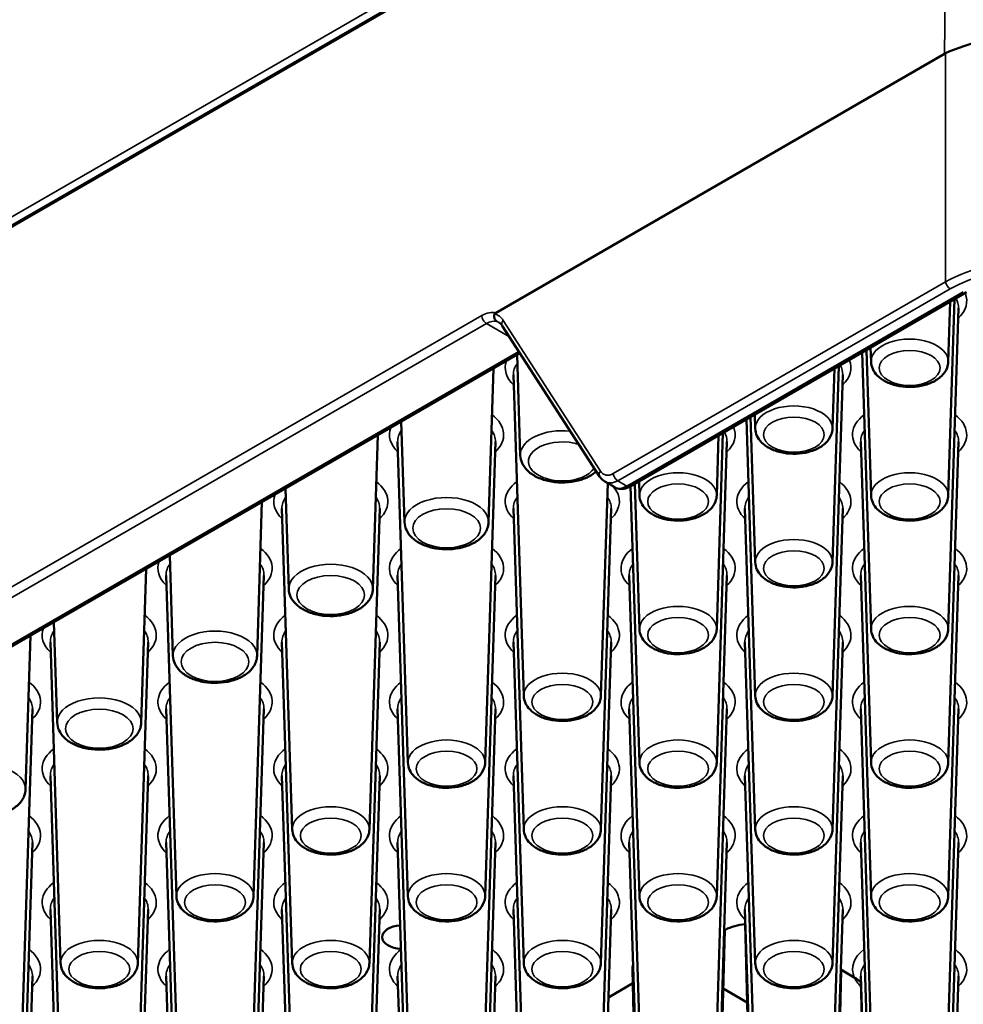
# Paper-space layout 'Sheet_1' of a CAD drawing. Header units: millimetres. Extents: x 0.8 to 58.3, y 0.8 to 58.3.
# Tile 65 of 128: x 11.8 to 14, y 46.8 to 49.1. Entities that reach past the tile are written whole.
import ezdxf

# ---------------------------------------------------------------- set-up
doc = ezdxf.new("R2010")
doc.units = ezdxf.units.MM
doc.layers.add('Visible (ISO)', color=7, linetype='Continuous', lineweight=50)
doc.layers.add('Visible Narrow (ISO)', color=7, linetype='Continuous', lineweight=35)

psp = doc.layouts.new('Sheet_1')

# ---------------------------------------------------------------- linework, layer by layer
at = {"layer": 'Visible (ISO)'}
for p, q in [((13.99841, 49.93808), (3.02991, 43.60541)), ((12.90554, 48.42508), (13.9852, 49.04842)), ((14.0009, 48.50694), (14.0009, 48.50695)), ((14.01137, 48.51201), (14.01137, 48.51204)), ((13.22989, 48.00796), (14.03861, 48.47487)), ((14.01064, 48.48933), (14.01064, 48.48933)), ((13.9945, 47.9862), (14.00964, 48.45815)), ((13.9945, 48.30766), (13.99914, 48.45209)), ((13.9945, 47.66475), (14.01927, 48.43682)), ((12.92211, 48.39457), (13.1559, 48.03197)), ((4.24538, 43.29452), (12.96465, 48.32859)), ((12.96545, 48.08255), (12.95768, 48.32457)), ((13.80886, 47.66475), (13.78752, 48.32991)), ((13.80886, 47.9862), (13.79765, 48.33576)), ((13.80886, 48.30766), (13.80777, 48.3416)), ((12.8892, 47.92182), (12.90107, 48.29188)), ((13.71612, 47.82547), (13.73125, 48.29742)), ((13.71612, 48.14693), (13.72075, 48.29136)), ((12.97369, 47.50402), (12.94893, 48.27609)), ((13.71612, 47.50402), (13.74088, 48.27609)), ((12.68706, 47.92182), (12.6793, 48.16384)), ((13.53047, 47.50402), (13.50913, 48.16918)), ((13.53047, 47.82547), (13.51926, 48.17503)), ((13.53047, 48.14693), (13.52938, 48.18087)), ((13.43773, 47.66475), (13.45287, 48.1367)), ((12.61081, 47.76109), (12.62268, 48.13115)), ((12.69531, 47.34329), (12.67054, 48.11536)), ((12.88095, 47.34329), (12.90572, 48.11536)), ((13.43773, 47.9862), (13.44236, 48.13063)), ((13.43773, 47.34329), (13.46249, 48.11536)), ((13.80886, 47.34329), (13.78409, 48.11536)), ((13.9945, 47.34329), (14.01927, 48.11536)), ((13.16882, 48.01949), (13.19265, 48.00573)), ((13.17579, 48.01678), (13.17579, 48.01678)), ((13.25208, 47.9862), (13.25099, 48.02015)), ((12.40867, 47.76109), (12.40091, 48.00311)), ((13.15934, 47.50402), (13.17575, 48.01549)), ((13.25208, 47.34329), (13.23075, 48.00846)), ((13.25208, 47.66475), (13.24087, 48.0143)), ((12.33242, 47.60037), (12.34429, 47.97043)), ((12.41692, 47.18256), (12.39215, 47.95463)), ((12.60256, 47.18256), (12.62733, 47.95463)), ((12.97369, 47.18256), (12.94893, 47.95463)), ((13.15934, 47.18256), (13.1841, 47.95463)), ((13.53047, 47.18256), (13.50571, 47.95463)), ((13.71612, 47.18256), (13.74088, 47.95463)), ((12.13028, 47.60037), (12.12252, 47.84239)), ((12.05403, 47.43964), (12.0659, 47.8097)), ((12.13853, 47.02184), (12.11376, 47.7939)), ((12.32417, 47.02184), (12.34894, 47.7939)), ((12.69531, 47.02184), (12.67054, 47.7939)), ((12.88095, 47.02184), (12.90572, 47.7939)), ((13.25208, 47.02184), (13.22732, 47.7939)), ((13.43773, 47.02184), (13.46249, 47.7939)), ((13.80886, 47.02184), (13.78409, 47.7939)), ((13.9945, 47.02184), (14.01927, 47.7939)), ((11.85189, 47.43964), (11.84413, 47.68166)), ((11.77564, 47.27891), (11.78751, 47.64897)), ((11.86014, 46.86111), (11.83537, 47.63318)), ((12.04579, 46.86111), (12.07055, 47.63318)), ((12.41692, 46.86111), (12.39215, 47.63318)), ((12.60256, 46.86111), (12.62733, 47.63318)), ((12.97369, 46.86111), (12.94893, 47.63318)), ((13.15934, 46.86111), (13.1841, 47.63318)), ((13.53047, 46.86111), (13.50571, 47.63318)), ((13.71612, 46.86111), (13.74088, 47.63318)), ((11.7674, 46.70038), (11.79216, 47.47245)), ((12.13853, 46.70038), (12.11376, 47.47245)), ((12.32417, 46.70038), (12.34894, 47.47245)), ((12.69531, 46.70038), (12.67054, 47.47245)), ((12.88095, 46.70038), (12.90572, 47.47245)), ((13.25208, 46.70038), (13.22732, 47.47245)), ((13.43773, 46.70038), (13.46249, 47.47245)), ((13.80886, 46.70038), (13.78409, 47.47245)), ((13.9945, 46.70038), (14.01927, 47.47245)), ((11.86014, 46.53965), (11.83537, 47.31172)), ((12.04579, 46.53965), (12.07055, 47.31172)), ((12.41692, 46.53965), (12.39215, 47.31172)), ((12.60256, 46.53965), (12.62733, 47.31172)), ((12.97369, 46.53965), (12.94893, 47.31172)), ((13.15934, 46.53965), (13.1841, 47.31172)), ((13.53047, 46.53965), (13.50571, 47.31172)), ((13.71612, 46.53965), (13.74088, 47.31172)), ((11.7674, 46.37892), (11.79216, 47.15099)), ((12.13853, 46.37892), (12.11376, 47.15099)), ((12.32417, 46.37892), (12.34894, 47.15099)), ((12.69531, 46.37892), (12.67054, 47.15099)), ((12.88095, 46.37892), (12.90572, 47.15099)), ((13.25208, 46.37892), (13.22732, 47.15099)), ((13.43773, 46.37892), (13.46249, 47.15099)), ((13.80886, 46.37892), (13.78409, 47.15099)), ((13.9945, 46.37892), (14.01927, 47.15099)), ((11.86014, 46.2182), (11.83537, 46.99027)), ((12.04579, 46.2182), (12.07055, 46.99027)), ((12.41692, 46.2182), (12.39215, 46.99027)), ((12.60256, 46.2182), (12.62733, 46.99027)), ((12.97369, 46.2182), (12.94893, 46.99027)), ((13.15934, 46.2182), (13.1841, 46.99027)), ((13.53047, 46.2182), (13.50571, 46.99027)), ((13.71612, 46.2182), (13.74088, 46.99027)), ((13.53365, 45.89705), (13.50653, 46.95435)), ((13.43455, 46.05778), (13.45719, 46.9402)), ((13.45904, 46.94128), (13.4557, 46.93935)), ((13.25526, 46.05778), (13.23505, 46.84551)), ((13.71293, 45.89705), (13.73725, 46.84494)), ((13.76868, 46.8268), (13.73624, 46.84553)), ((11.7674, 46.05747), (11.79216, 46.82954)), ((12.13853, 46.05747), (12.11376, 46.82954)), ((12.32417, 46.05747), (12.34894, 46.82954)), ((12.69531, 46.05747), (12.67054, 46.82954)), ((12.88095, 46.05747), (12.90572, 46.82954)), ((13.2359, 46.81245), (13.17732, 46.77862)), ((13.80886, 46.05747), (13.78409, 46.82954)), ((13.81204, 45.73632), (13.78435, 46.81562)), ((13.9945, 46.05747), (14.01927, 46.82954)), ((13.51135, 46.76643), (13.45358, 46.79978))]:
    psp.add_line(p, q, dxfattribs=at)
for centre, major_axis, ratio, start_param, end_param in [((13.99174, 48.99933), (-0.02021, -0.0525), 0.6644106, 3.7537837, 3.8295626), ((12.91732, 48.42001), (0.01354, -0.00297), 0.4194699, 2.7101055, 3.0936665), ((13.16914, 48.0405), (-0.01324, -0.00853), 0.6724185, 0.00001, 0.0001142), ((13.19474, 48.07272), (0.02328, 0.05455), 0.6424353, 3.0650076, 3.0650357), ((13.22255, 48.05665), (-0.03009, -0.05082), 0.5699139, 0.0062381, 0.0064379), ((13.22202, 48.0216), (0.00787, -0.01364), 0.5773503, 6.2827743, 6.2831853), ((12.68234, 46.9236), (-0.04921, 0), 0.5773503, 4.8225882, 7.780817), ((13.51472, 46.90913), (-0.07874, 0), 0.5773503, 4.8124412, 5.4977871), ((13.34491, 46.84645), (-0.10986, 0), 0.5773503, 6.1076257, 6.2979976)]:
    psp.add_ellipse(centre, major_axis=major_axis, ratio=ratio, start_param=start_param, end_param=end_param, dxfattribs=at)
for points, knots in [([(13.98823, 49.05001), (14.01481, 49.06266), (14.04738, 49.07353), (14.12294, 49.08946), (14.16673, 49.09363), (14.24909, 49.09363), (14.29287, 49.08946), (14.36844, 49.07353), (14.40101, 49.06266), (14.42759, 49.05001)], [-4.2505243, -4.2505243, -4.2505243, -4.2505243, -3.9711179, -3.9711179, -3.6573156, -3.6573156, -3.3435133, -3.3435133, -3.0641069, -3.0641069, -3.0641069, -3.0641069]), ([(12.90878, 48.40469), (12.90816, 48.40506), (12.90757, 48.4055), (12.90702, 48.406), (12.90653, 48.40647), (12.90606, 48.40698), (12.90563, 48.40755), (12.90519, 48.40815), (12.90478, 48.40879), (12.90443, 48.40948), (12.9041, 48.41014), (12.90382, 48.41082), (12.90358, 48.41155), (12.90349, 48.41182), (12.90341, 48.41209), (12.90334, 48.41237), (12.90325, 48.4127), (12.90317, 48.41305), (12.9031, 48.41339), (12.90295, 48.4142), (12.90285, 48.41503), (12.90281, 48.41589), (12.90278, 48.41634), (12.90278, 48.41681), (12.90279, 48.41727), (12.90281, 48.41814), (12.90289, 48.41901), (12.90302, 48.41987), (12.90316, 48.42073), (12.90335, 48.42159), (12.9036, 48.42243), (12.90368, 48.4227), (12.90377, 48.42297), (12.90386, 48.42324)], [-0.057711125, -0.057711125, -0.057711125, -0.057711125, -0.050733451, -0.050733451, -0.050733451, -0.044325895, -0.044325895, -0.044325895, -0.03758392, -0.03758392, -0.03758392, -0.031222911, -0.031222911, -0.031222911, -0.028850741, -0.028850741, -0.028850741, -0.025966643, -0.025966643, -0.025966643, -0.019229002, -0.019229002, -0.019229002, -0.015604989, -0.015604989, -0.015604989, -0.008871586, -0.008871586, -0.008871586, -0.002181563, -0.002181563, -0.002181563, 0, 0, 0, 0]), ([(13.80886, 48.30766), (13.80905, 48.30169), (13.81049, 48.2958), (13.81557, 48.28445), (13.81941, 48.27912), (13.82953, 48.2688), (13.83618, 48.26411), (13.85165, 48.25604), (13.86067, 48.25284), (13.87963, 48.24847), (13.88956, 48.24731), (13.90942, 48.24702), (13.91932, 48.24787), (13.9384, 48.25159), (13.94756, 48.25445), (13.96434, 48.26227), (13.97197, 48.26723), (13.9841, 48.27902), (13.98884, 48.28573), (13.99336, 48.29792), (13.99435, 48.30276), (13.9945, 48.30766)], [3.9455081, 3.9455081, 3.9455081, 3.9455081, 4.1802605, 4.1802605, 4.4421326, 4.4421326, 4.7628206, 4.7628206, 5.1183591, 5.1183591, 5.4724135, 5.4724135, 5.8230903, 5.8230903, 6.1763313, 6.1763313, 6.5329314, 6.5329314, 6.8576474, 6.8576474, 7.0500662, 7.0500662, 7.0500662, 7.0500662]), ([(13.53047, 48.14693), (13.53066, 48.14096), (13.5321, 48.13507), (13.53719, 48.12372), (13.54102, 48.11839), (13.55114, 48.10807), (13.55779, 48.10339), (13.57327, 48.09531), (13.58228, 48.09211), (13.60124, 48.08775), (13.61118, 48.08658), (13.63103, 48.08629), (13.64094, 48.08715), (13.66001, 48.09086), (13.66917, 48.09373), (13.68595, 48.10154), (13.69358, 48.1065), (13.70571, 48.1183), (13.71045, 48.125), (13.71497, 48.13719), (13.71596, 48.14204), (13.71612, 48.14693)], [3.9455081, 3.9455081, 3.9455081, 3.9455081, 4.1802605, 4.1802605, 4.4421326, 4.4421326, 4.7628206, 4.7628206, 5.1183591, 5.1183591, 5.4724135, 5.4724135, 5.8230903, 5.8230903, 6.1763313, 6.1763313, 6.5329314, 6.5329314, 6.8576474, 6.8576474, 7.0500662, 7.0500662, 7.0500662, 7.0500662]), ([(12.96545, 48.08255), (12.96565, 48.07609), (12.96723, 48.06972), (12.97284, 48.05743), (12.97708, 48.05164), (12.98825, 48.04048), (12.99558, 48.03542), (13.01257, 48.02676), (13.0224, 48.02335), (13.04306, 48.01872), (13.05387, 48.0175), (13.07547, 48.01726), (13.08625, 48.01822), (13.10697, 48.02229), (13.1169, 48.02541), (13.1342, 48.03347), (13.14173, 48.03823), (13.14815, 48.04399)], [3.9455081, 3.9455081, 3.9455081, 3.9455081, 4.1845436, 4.1845436, 4.4511673, 4.4511673, 4.7745759, 4.7745759, 5.1276159, 5.1276159, 5.4784127, 5.4784127, 5.8261934, 5.8261934, 6.1764028, 6.1764028, 6.4972869, 6.4972869, 6.4972869, 6.4972869]), ([(13.16886, 48.01949), (13.16496, 48.02174), (13.16142, 48.0248), (13.15759, 48.02953), (13.15672, 48.03073), (13.15592, 48.03198)], [0, 0, 0, 0, 0.04072683, 0.04072683, 0.053688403, 0.053688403, 0.053688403, 0.053688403]), ([(13.22972, 48.00786), (13.22492, 48.00512), (13.21987, 48.00318), (13.20952, 48.00133), (13.20398, 48.0015), (13.19719, 48.00355), (13.19546, 48.00425), (13.19384, 48.0051)], [0.00057417, 0.00057417, 0.00057417, 0.00057417, 0.04798134, 0.04798134, 0.09628746, 0.09628746, 0.11339648, 0.11339648, 0.11339648, 0.11339648]), ([(13.25208, 47.9862), (13.25227, 47.98023), (13.25371, 47.97434), (13.2588, 47.963), (13.26263, 47.95766), (13.27275, 47.94734), (13.2794, 47.94266), (13.29488, 47.93458), (13.30389, 47.93138), (13.32285, 47.92702), (13.33279, 47.92585), (13.35264, 47.92556), (13.36255, 47.92642), (13.38162, 47.93013), (13.39078, 47.933), (13.40756, 47.94081), (13.4152, 47.94577), (13.42732, 47.95757), (13.43206, 47.96427), (13.43658, 47.97646), (13.43757, 47.98131), (13.43773, 47.9862)], [3.9455081, 3.9455081, 3.9455081, 3.9455081, 4.1802605, 4.1802605, 4.4421326, 4.4421326, 4.7628206, 4.7628206, 5.1183591, 5.1183591, 5.4724135, 5.4724135, 5.8230903, 5.8230903, 6.1763313, 6.1763313, 6.5329314, 6.5329314, 6.8576474, 6.8576474, 7.0500662, 7.0500662, 7.0500662, 7.0500662]), ([(13.80886, 47.9862), (13.80905, 47.98023), (13.81049, 47.97434), (13.81557, 47.963), (13.81941, 47.95766), (13.82953, 47.94734), (13.83618, 47.94266), (13.85165, 47.93458), (13.86067, 47.93138), (13.87963, 47.92702), (13.88956, 47.92585), (13.90942, 47.92556), (13.91932, 47.92642), (13.9384, 47.93013), (13.94756, 47.933), (13.96434, 47.94081), (13.97197, 47.94577), (13.9841, 47.95757), (13.98884, 47.96427), (13.99336, 47.97646), (13.99435, 47.98131), (13.9945, 47.9862)], [3.9455081, 3.9455081, 3.9455081, 3.9455081, 4.1802605, 4.1802605, 4.4421326, 4.4421326, 4.7628206, 4.7628206, 5.1183591, 5.1183591, 5.4724135, 5.4724135, 5.8230903, 5.8230903, 6.1763313, 6.1763313, 6.5329314, 6.5329314, 6.8576474, 6.8576474, 7.0500662, 7.0500662, 7.0500662, 7.0500662]), ([(12.68706, 47.92182), (12.68727, 47.91536), (12.68885, 47.90899), (12.69445, 47.8967), (12.69869, 47.89091), (12.70987, 47.87975), (12.71719, 47.87469), (12.73418, 47.86603), (12.74401, 47.86262), (12.76467, 47.85799), (12.77548, 47.85677), (12.79708, 47.85653), (12.80786, 47.85749), (12.82858, 47.86156), (12.83851, 47.86469), (12.85665, 47.87313), (12.86488, 47.87848), (12.87797, 47.89113), (12.88308, 47.89833), (12.88796, 47.91138), (12.88903, 47.91658), (12.8892, 47.92182)], [3.9455081, 3.9455081, 3.9455081, 3.9455081, 4.1845436, 4.1845436, 4.4511673, 4.4511673, 4.7745759, 4.7745759, 5.1276159, 5.1276159, 5.4784127, 5.4784127, 5.8261934, 5.8261934, 6.1764028, 6.1764028, 6.5300221, 6.5300221, 6.8559818, 6.8559818, 7.0500662, 7.0500662, 7.0500662, 7.0500662]), ([(13.53047, 47.82547), (13.53066, 47.8195), (13.5321, 47.81361), (13.53719, 47.80227), (13.54102, 47.79693), (13.55114, 47.78661), (13.55779, 47.78193), (13.57327, 47.77385), (13.58228, 47.77066), (13.60124, 47.76629), (13.61118, 47.76512), (13.63103, 47.76483), (13.64094, 47.76569), (13.66001, 47.7694), (13.66917, 47.77227), (13.68595, 47.78008), (13.69358, 47.78504), (13.70571, 47.79684), (13.71045, 47.80355), (13.71497, 47.81573), (13.71596, 47.82058), (13.71612, 47.82547)], [3.9455081, 3.9455081, 3.9455081, 3.9455081, 4.1802605, 4.1802605, 4.4421326, 4.4421326, 4.7628206, 4.7628206, 5.1183591, 5.1183591, 5.4724135, 5.4724135, 5.8230903, 5.8230903, 6.1763313, 6.1763313, 6.5329314, 6.5329314, 6.8576474, 6.8576474, 7.0500662, 7.0500662, 7.0500662, 7.0500662]), ([(12.40867, 47.76109), (12.40888, 47.75464), (12.41046, 47.74826), (12.41606, 47.73597), (12.4203, 47.73019), (12.43148, 47.71903), (12.4388, 47.71396), (12.45579, 47.7053), (12.46562, 47.70189), (12.48628, 47.69726), (12.4971, 47.69604), (12.5187, 47.6958), (12.52947, 47.69676), (12.55019, 47.70084), (12.56012, 47.70396), (12.57827, 47.71241), (12.58649, 47.71775), (12.59959, 47.7304), (12.6047, 47.73761), (12.60957, 47.75065), (12.61064, 47.75585), (12.61081, 47.76109)], [3.9455081, 3.9455081, 3.9455081, 3.9455081, 4.1845436, 4.1845436, 4.4511673, 4.4511673, 4.7745759, 4.7745759, 5.1276159, 5.1276159, 5.4784127, 5.4784127, 5.8261934, 5.8261934, 6.1764028, 6.1764028, 6.5300221, 6.5300221, 6.8559818, 6.8559818, 7.0500662, 7.0500662, 7.0500662, 7.0500662]), ([(13.25208, 47.66475), (13.25227, 47.65878), (13.25371, 47.65289), (13.2588, 47.64154), (13.26263, 47.63621), (13.27275, 47.62589), (13.2794, 47.6212), (13.29488, 47.61313), (13.30389, 47.60993), (13.32285, 47.60556), (13.33279, 47.6044), (13.35264, 47.60411), (13.36255, 47.60496), (13.38162, 47.60868), (13.39078, 47.61154), (13.40756, 47.61935), (13.4152, 47.62431), (13.42732, 47.63611), (13.43206, 47.64282), (13.43658, 47.655), (13.43757, 47.65985), (13.43773, 47.66475)], [3.9455081, 3.9455081, 3.9455081, 3.9455081, 4.1802605, 4.1802605, 4.4421326, 4.4421326, 4.7628206, 4.7628206, 5.1183591, 5.1183591, 5.4724135, 5.4724135, 5.8230903, 5.8230903, 6.1763313, 6.1763313, 6.5329314, 6.5329314, 6.8576474, 6.8576474, 7.0500662, 7.0500662, 7.0500662, 7.0500662]), ([(13.80886, 47.66475), (13.80905, 47.65878), (13.81049, 47.65289), (13.81557, 47.64154), (13.81941, 47.63621), (13.82953, 47.62589), (13.83618, 47.6212), (13.85165, 47.61313), (13.86067, 47.60993), (13.87963, 47.60556), (13.88956, 47.6044), (13.90942, 47.60411), (13.91932, 47.60496), (13.9384, 47.60868), (13.94756, 47.61154), (13.96434, 47.61935), (13.97197, 47.62431), (13.9841, 47.63611), (13.98884, 47.64282), (13.99336, 47.655), (13.99435, 47.65985), (13.9945, 47.66475)], [3.9455081, 3.9455081, 3.9455081, 3.9455081, 4.1802605, 4.1802605, 4.4421326, 4.4421326, 4.7628206, 4.7628206, 5.1183591, 5.1183591, 5.4724135, 5.4724135, 5.8230903, 5.8230903, 6.1763313, 6.1763313, 6.5329314, 6.5329314, 6.8576474, 6.8576474, 7.0500662, 7.0500662, 7.0500662, 7.0500662]), ([(12.13028, 47.60037), (12.13049, 47.59391), (12.13207, 47.58753), (12.13768, 47.57525), (12.14191, 47.56946), (12.15309, 47.5583), (12.16042, 47.55323), (12.1774, 47.54458), (12.18724, 47.54116), (12.20789, 47.53654), (12.21871, 47.53531), (12.24031, 47.53507), (12.25109, 47.53603), (12.2718, 47.54011), (12.28173, 47.54323), (12.29988, 47.55168), (12.3081, 47.55702), (12.3212, 47.56968), (12.32631, 47.57688), (12.33119, 47.58993), (12.33225, 47.59512), (12.33242, 47.60037)], [3.9455081, 3.9455081, 3.9455081, 3.9455081, 4.1845436, 4.1845436, 4.4511673, 4.4511673, 4.7745759, 4.7745759, 5.1276159, 5.1276159, 5.4784127, 5.4784127, 5.8261934, 5.8261934, 6.1764028, 6.1764028, 6.5300221, 6.5300221, 6.8559818, 6.8559818, 7.0500662, 7.0500662, 7.0500662, 7.0500662]), ([(12.97369, 47.50402), (12.97389, 47.49805), (12.97532, 47.49216), (12.98041, 47.48081), (12.98425, 47.47548), (12.99437, 47.46516), (13.00101, 47.46048), (13.01649, 47.4524), (13.0255, 47.4492), (13.04446, 47.44484), (13.0544, 47.44367), (13.07425, 47.44338), (13.08416, 47.44424), (13.10323, 47.44795), (13.11239, 47.45082), (13.12917, 47.45863), (13.13681, 47.46359), (13.14894, 47.47539), (13.15367, 47.48209), (13.15819, 47.49428), (13.15918, 47.49913), (13.15934, 47.50402)], [3.9455081, 3.9455081, 3.9455081, 3.9455081, 4.1802605, 4.1802605, 4.4421326, 4.4421326, 4.7628206, 4.7628206, 5.1183591, 5.1183591, 5.4724135, 5.4724135, 5.8230903, 5.8230903, 6.1763313, 6.1763313, 6.5329314, 6.5329314, 6.8576474, 6.8576474, 7.0500662, 7.0500662, 7.0500662, 7.0500662]), ([(13.53047, 47.50402), (13.53066, 47.49805), (13.5321, 47.49216), (13.53719, 47.48081), (13.54102, 47.47548), (13.55114, 47.46516), (13.55779, 47.46048), (13.57327, 47.4524), (13.58228, 47.4492), (13.60124, 47.44484), (13.61118, 47.44367), (13.63103, 47.44338), (13.64094, 47.44424), (13.66001, 47.44795), (13.66917, 47.45082), (13.68595, 47.45863), (13.69358, 47.46359), (13.70571, 47.47539), (13.71045, 47.48209), (13.71497, 47.49428), (13.71596, 47.49913), (13.71612, 47.50402)], [3.9455081, 3.9455081, 3.9455081, 3.9455081, 4.1802605, 4.1802605, 4.4421326, 4.4421326, 4.7628206, 4.7628206, 5.1183591, 5.1183591, 5.4724135, 5.4724135, 5.8230903, 5.8230903, 6.1763313, 6.1763313, 6.5329314, 6.5329314, 6.8576474, 6.8576474, 7.0500662, 7.0500662, 7.0500662, 7.0500662]), ([(11.85189, 47.43964), (11.8521, 47.43318), (11.85368, 47.42681), (11.85929, 47.41452), (11.86353, 47.40873), (11.8747, 47.39757), (11.88203, 47.39251), (11.89901, 47.38385), (11.90885, 47.38044), (11.9295, 47.37581), (11.94032, 47.37459), (11.96192, 47.37434), (11.9727, 47.37531), (11.99341, 47.37938), (12.00334, 47.3825), (12.02149, 47.39095), (12.02971, 47.39629), (12.04281, 47.40895), (12.04792, 47.41615), (12.0528, 47.4292), (12.05386, 47.4344), (12.05403, 47.43964)], [3.9455081, 3.9455081, 3.9455081, 3.9455081, 4.1845436, 4.1845436, 4.4511673, 4.4511673, 4.7745759, 4.7745759, 5.1276159, 5.1276159, 5.4784127, 5.4784127, 5.8261934, 5.8261934, 6.1764028, 6.1764028, 6.5300221, 6.5300221, 6.8559818, 6.8559818, 7.0500662, 7.0500662, 7.0500662, 7.0500662]), ([(12.69531, 47.34329), (12.6955, 47.33732), (12.69693, 47.33143), (12.70202, 47.32009), (12.70586, 47.31475), (12.71598, 47.30443), (12.72262, 47.29975), (12.7381, 47.29167), (12.74712, 47.28847), (12.76607, 47.28411), (12.77601, 47.28294), (12.79586, 47.28265), (12.80577, 47.28351), (12.82484, 47.28722), (12.834, 47.29009), (12.85079, 47.2979), (12.85842, 47.30286), (12.87055, 47.31466), (12.87529, 47.32136), (12.87981, 47.33355), (12.88079, 47.3384), (12.88095, 47.34329)], [3.9455081, 3.9455081, 3.9455081, 3.9455081, 4.1802605, 4.1802605, 4.4421326, 4.4421326, 4.7628206, 4.7628206, 5.1183591, 5.1183591, 5.4724135, 5.4724135, 5.8230903, 5.8230903, 6.1763313, 6.1763313, 6.5329314, 6.5329314, 6.8576474, 6.8576474, 7.0500662, 7.0500662, 7.0500662, 7.0500662]), ([(13.25208, 47.34329), (13.25227, 47.33732), (13.25371, 47.33143), (13.2588, 47.32009), (13.26263, 47.31475), (13.27275, 47.30443), (13.2794, 47.29975), (13.29488, 47.29167), (13.30389, 47.28847), (13.32285, 47.28411), (13.33279, 47.28294), (13.35264, 47.28265), (13.36255, 47.28351), (13.38162, 47.28722), (13.39078, 47.29009), (13.40756, 47.2979), (13.4152, 47.30286), (13.42732, 47.31466), (13.43206, 47.32136), (13.43658, 47.33355), (13.43757, 47.3384), (13.43773, 47.34329)], [3.9455081, 3.9455081, 3.9455081, 3.9455081, 4.1802605, 4.1802605, 4.4421326, 4.4421326, 4.7628206, 4.7628206, 5.1183591, 5.1183591, 5.4724135, 5.4724135, 5.8230903, 5.8230903, 6.1763313, 6.1763313, 6.5329314, 6.5329314, 6.8576474, 6.8576474, 7.0500662, 7.0500662, 7.0500662, 7.0500662]), ([(13.80886, 47.34329), (13.80905, 47.33732), (13.81049, 47.33143), (13.81557, 47.32009), (13.81941, 47.31475), (13.82953, 47.30443), (13.83618, 47.29975), (13.85165, 47.29167), (13.86067, 47.28847), (13.87963, 47.28411), (13.88956, 47.28294), (13.90942, 47.28265), (13.91932, 47.28351), (13.9384, 47.28722), (13.94756, 47.29009), (13.96434, 47.2979), (13.97197, 47.30286), (13.9841, 47.31466), (13.98884, 47.32136), (13.99336, 47.33355), (13.99435, 47.3384), (13.9945, 47.34329)], [3.9455081, 3.9455081, 3.9455081, 3.9455081, 4.1802605, 4.1802605, 4.4421326, 4.4421326, 4.7628206, 4.7628206, 5.1183591, 5.1183591, 5.4724135, 5.4724135, 5.8230903, 5.8230903, 6.1763313, 6.1763313, 6.5329314, 6.5329314, 6.8576474, 6.8576474, 7.0500662, 7.0500662, 7.0500662, 7.0500662]), ([(11.57351, 47.27891), (11.57371, 47.27245), (11.57529, 47.26608), (11.5809, 47.25379), (11.58514, 47.248), (11.59631, 47.23684), (11.60364, 47.23178), (11.62063, 47.22312), (11.63046, 47.21971), (11.65111, 47.21508), (11.66193, 47.21386), (11.68353, 47.21362), (11.69431, 47.21458), (11.71502, 47.21865), (11.72495, 47.22178), (11.7431, 47.23022), (11.75132, 47.23556), (11.76442, 47.24822), (11.76953, 47.25542), (11.77441, 47.26847), (11.77547, 47.27367), (11.77564, 47.27891)], [3.9455081, 3.9455081, 3.9455081, 3.9455081, 4.1845436, 4.1845436, 4.4511673, 4.4511673, 4.7745759, 4.7745759, 5.1276159, 5.1276159, 5.4784127, 5.4784127, 5.8261934, 5.8261934, 6.1764028, 6.1764028, 6.5300221, 6.5300221, 6.8559818, 6.8559818, 7.0500662, 7.0500662, 7.0500662, 7.0500662]), ([(12.41692, 47.18256), (12.41711, 47.17659), (12.41855, 47.1707), (12.42363, 47.15936), (12.42747, 47.15402), (12.43759, 47.1437), (12.44423, 47.13902), (12.45971, 47.13094), (12.46873, 47.12774), (12.48768, 47.12338), (12.49762, 47.12221), (12.51747, 47.12192), (12.52738, 47.12278), (12.54646, 47.12649), (12.55562, 47.12936), (12.5724, 47.13717), (12.58003, 47.14213), (12.59216, 47.15393), (12.5969, 47.16064), (12.60142, 47.17282), (12.60241, 47.17767), (12.60256, 47.18256)], [3.9455081, 3.9455081, 3.9455081, 3.9455081, 4.1802605, 4.1802605, 4.4421326, 4.4421326, 4.7628206, 4.7628206, 5.1183591, 5.1183591, 5.4724135, 5.4724135, 5.8230903, 5.8230903, 6.1763313, 6.1763313, 6.5329314, 6.5329314, 6.8576474, 6.8576474, 7.0500662, 7.0500662, 7.0500662, 7.0500662]), ([(12.97369, 47.18256), (12.97389, 47.17659), (12.97532, 47.1707), (12.98041, 47.15936), (12.98425, 47.15402), (12.99437, 47.1437), (13.00101, 47.13902), (13.01649, 47.13094), (13.0255, 47.12774), (13.04446, 47.12338), (13.0544, 47.12221), (13.07425, 47.12192), (13.08416, 47.12278), (13.10323, 47.12649), (13.11239, 47.12936), (13.12917, 47.13717), (13.13681, 47.14213), (13.14894, 47.15393), (13.15367, 47.16064), (13.15819, 47.17282), (13.15918, 47.17767), (13.15934, 47.18256)], [3.9455081, 3.9455081, 3.9455081, 3.9455081, 4.1802605, 4.1802605, 4.4421326, 4.4421326, 4.7628206, 4.7628206, 5.1183591, 5.1183591, 5.4724135, 5.4724135, 5.8230903, 5.8230903, 6.1763313, 6.1763313, 6.5329314, 6.5329314, 6.8576474, 6.8576474, 7.0500662, 7.0500662, 7.0500662, 7.0500662]), ([(13.53047, 47.18256), (13.53066, 47.17659), (13.5321, 47.1707), (13.53719, 47.15936), (13.54102, 47.15402), (13.55114, 47.1437), (13.55779, 47.13902), (13.57327, 47.13094), (13.58228, 47.12774), (13.60124, 47.12338), (13.61118, 47.12221), (13.63103, 47.12192), (13.64094, 47.12278), (13.66001, 47.12649), (13.66917, 47.12936), (13.68595, 47.13717), (13.69358, 47.14213), (13.70571, 47.15393), (13.71045, 47.16064), (13.71497, 47.17282), (13.71596, 47.17767), (13.71612, 47.18256)], [3.9455081, 3.9455081, 3.9455081, 3.9455081, 4.1802605, 4.1802605, 4.4421326, 4.4421326, 4.7628206, 4.7628206, 5.1183591, 5.1183591, 5.4724135, 5.4724135, 5.8230903, 5.8230903, 6.1763313, 6.1763313, 6.5329314, 6.5329314, 6.8576474, 6.8576474, 7.0500662, 7.0500662, 7.0500662, 7.0500662]), ([(12.13853, 47.02184), (12.13872, 47.01587), (12.14016, 47.00997), (12.14524, 46.99863), (12.14908, 46.9933), (12.1592, 46.98298), (12.16585, 46.97829), (12.18132, 46.97022), (12.19034, 46.96702), (12.2093, 46.96265), (12.21923, 46.96149), (12.23908, 46.9612), (12.24899, 46.96205), (12.26807, 46.96577), (12.27723, 46.96863), (12.29401, 46.97644), (12.30164, 46.9814), (12.31377, 46.9932), (12.31851, 46.99991), (12.32303, 47.01209), (12.32402, 47.01694), (12.32417, 47.02184)], [3.9455081, 3.9455081, 3.9455081, 3.9455081, 4.1802605, 4.1802605, 4.4421326, 4.4421326, 4.7628206, 4.7628206, 5.1183591, 5.1183591, 5.4724135, 5.4724135, 5.8230903, 5.8230903, 6.1763313, 6.1763313, 6.5329314, 6.5329314, 6.8576474, 6.8576474, 7.0500662, 7.0500662, 7.0500662, 7.0500662]), ([(12.69531, 47.02184), (12.6955, 47.01587), (12.69693, 47.00997), (12.70202, 46.99863), (12.70586, 46.9933), (12.71598, 46.98298), (12.72262, 46.97829), (12.7381, 46.97022), (12.74712, 46.96702), (12.76607, 46.96265), (12.77601, 46.96149), (12.79586, 46.9612), (12.80577, 46.96205), (12.82484, 46.96577), (12.834, 46.96863), (12.85079, 46.97644), (12.85842, 46.9814), (12.87055, 46.9932), (12.87529, 46.99991), (12.87981, 47.01209), (12.88079, 47.01694), (12.88095, 47.02184)], [3.9455081, 3.9455081, 3.9455081, 3.9455081, 4.1802605, 4.1802605, 4.4421326, 4.4421326, 4.7628206, 4.7628206, 5.1183591, 5.1183591, 5.4724135, 5.4724135, 5.8230903, 5.8230903, 6.1763313, 6.1763313, 6.5329314, 6.5329314, 6.8576474, 6.8576474, 7.0500662, 7.0500662, 7.0500662, 7.0500662]), ([(13.25208, 47.02184), (13.25227, 47.01587), (13.25371, 47.00997), (13.2588, 46.99863), (13.26263, 46.9933), (13.27275, 46.98298), (13.2794, 46.97829), (13.29488, 46.97022), (13.30389, 46.96702), (13.32285, 46.96265), (13.33279, 46.96149), (13.35264, 46.9612), (13.36255, 46.96205), (13.38162, 46.96577), (13.39078, 46.96863), (13.40756, 46.97644), (13.4152, 46.9814), (13.42732, 46.9932), (13.43206, 46.99991), (13.43658, 47.01209), (13.43757, 47.01694), (13.43773, 47.02184)], [3.9455081, 3.9455081, 3.9455081, 3.9455081, 4.1802605, 4.1802605, 4.4421326, 4.4421326, 4.7628206, 4.7628206, 5.1183591, 5.1183591, 5.4724135, 5.4724135, 5.8230903, 5.8230903, 6.1763313, 6.1763313, 6.5329314, 6.5329314, 6.8576474, 6.8576474, 7.0500662, 7.0500662, 7.0500662, 7.0500662]), ([(13.80886, 47.02184), (13.80905, 47.01587), (13.81049, 47.00997), (13.81557, 46.99863), (13.81941, 46.9933), (13.82953, 46.98298), (13.83618, 46.97829), (13.85165, 46.97022), (13.86067, 46.96702), (13.87963, 46.96265), (13.88956, 46.96149), (13.90942, 46.9612), (13.91932, 46.96205), (13.9384, 46.96577), (13.94756, 46.96863), (13.96434, 46.97644), (13.97197, 46.9814), (13.9841, 46.9932), (13.98884, 46.99991), (13.99336, 47.01209), (13.99435, 47.01694), (13.9945, 47.02184)], [3.9455081, 3.9455081, 3.9455081, 3.9455081, 4.1802605, 4.1802605, 4.4421326, 4.4421326, 4.7628206, 4.7628206, 5.1183591, 5.1183591, 5.4724135, 5.4724135, 5.8230903, 5.8230903, 6.1763313, 6.1763313, 6.5329314, 6.5329314, 6.8576474, 6.8576474, 7.0500662, 7.0500662, 7.0500662, 7.0500662]), ([(11.86014, 46.86111), (11.86033, 46.85514), (11.86177, 46.84925), (11.86686, 46.8379), (11.87069, 46.83257), (11.88081, 46.82225), (11.88746, 46.81756), (11.90293, 46.80949), (11.91195, 46.80629), (11.93091, 46.80193), (11.94084, 46.80076), (11.9607, 46.80047), (11.9706, 46.80132), (11.98968, 46.80504), (11.99884, 46.8079), (12.01562, 46.81572), (12.02325, 46.82068), (12.03538, 46.83247), (12.04012, 46.83918), (12.04464, 46.85137), (12.04563, 46.85621), (12.04579, 46.86111)], [3.9455081, 3.9455081, 3.9455081, 3.9455081, 4.1802605, 4.1802605, 4.4421326, 4.4421326, 4.7628206, 4.7628206, 5.1183591, 5.1183591, 5.4724135, 5.4724135, 5.8230903, 5.8230903, 6.1763313, 6.1763313, 6.5329314, 6.5329314, 6.8576474, 6.8576474, 7.0500662, 7.0500662, 7.0500662, 7.0500662]), ([(12.41692, 46.86111), (12.41711, 46.85514), (12.41855, 46.84925), (12.42363, 46.8379), (12.42747, 46.83257), (12.43759, 46.82225), (12.44423, 46.81756), (12.45971, 46.80949), (12.46873, 46.80629), (12.48768, 46.80193), (12.49762, 46.80076), (12.51747, 46.80047), (12.52738, 46.80132), (12.54646, 46.80504), (12.55562, 46.8079), (12.5724, 46.81572), (12.58003, 46.82068), (12.59216, 46.83247), (12.5969, 46.83918), (12.60142, 46.85137), (12.60241, 46.85621), (12.60256, 46.86111)], [3.9455081, 3.9455081, 3.9455081, 3.9455081, 4.1802605, 4.1802605, 4.4421326, 4.4421326, 4.7628206, 4.7628206, 5.1183591, 5.1183591, 5.4724135, 5.4724135, 5.8230903, 5.8230903, 6.1763313, 6.1763313, 6.5329314, 6.5329314, 6.8576474, 6.8576474, 7.0500662, 7.0500662, 7.0500662, 7.0500662]), ([(12.97369, 46.86111), (12.97389, 46.85514), (12.97532, 46.84925), (12.98041, 46.8379), (12.98425, 46.83257), (12.99437, 46.82225), (13.00101, 46.81756), (13.01649, 46.80949), (13.0255, 46.80629), (13.04446, 46.80193), (13.0544, 46.80076), (13.07425, 46.80047), (13.08416, 46.80132), (13.10323, 46.80504), (13.11239, 46.8079), (13.12917, 46.81572), (13.13681, 46.82068), (13.14894, 46.83247), (13.15367, 46.83918), (13.15819, 46.85137), (13.15918, 46.85621), (13.15934, 46.86111)], [3.9455081, 3.9455081, 3.9455081, 3.9455081, 4.1802605, 4.1802605, 4.4421326, 4.4421326, 4.7628206, 4.7628206, 5.1183591, 5.1183591, 5.4724135, 5.4724135, 5.8230903, 5.8230903, 6.1763313, 6.1763313, 6.5329314, 6.5329314, 6.8576474, 6.8576474, 7.0500662, 7.0500662, 7.0500662, 7.0500662]), ([(13.53047, 46.86111), (13.53066, 46.85514), (13.5321, 46.84925), (13.53719, 46.8379), (13.54102, 46.83257), (13.55114, 46.82225), (13.55779, 46.81756), (13.57327, 46.80949), (13.58228, 46.80629), (13.60124, 46.80193), (13.61118, 46.80076), (13.63103, 46.80047), (13.64094, 46.80132), (13.66001, 46.80504), (13.66917, 46.8079), (13.68595, 46.81572), (13.69358, 46.82068), (13.70571, 46.83247), (13.71045, 46.83918), (13.71497, 46.85137), (13.71596, 46.85621), (13.71612, 46.86111)], [3.9455081, 3.9455081, 3.9455081, 3.9455081, 4.1802605, 4.1802605, 4.4421326, 4.4421326, 4.7628206, 4.7628206, 5.1183591, 5.1183591, 5.4724135, 5.4724135, 5.8230903, 5.8230903, 6.1763313, 6.1763313, 6.5329314, 6.5329314, 6.8576474, 6.8576474, 7.0500662, 7.0500662, 7.0500662, 7.0500662])]:
    psp.add_open_spline(points, degree=3, knots=knots, dxfattribs=at)
for points in [[(12.92189, 48.39494), (12.91966, 48.39829), (12.91711, 48.40065), (12.91438, 48.40222)], [(13.78454, 46.81543), (13.77929, 46.81976), (13.77365, 46.82393), (13.76868, 46.8268)]]:
    psp.add_open_spline(points, degree=3, dxfattribs=at)
at = {"layer": 'Visible Narrow (ISO)'}
for p, q in [((3.02777, 43.62509), (13.99627, 49.95776)), ((13.99597, 49.9328), (3.02746, 43.60013)), ((13.99597, 49.9328), (13.9852, 49.04842)), ((13.98823, 48.50015), (13.98823, 49.05001)), ((13.98823, 48.50015), (13.18885, 48.03864)), ((13.19984, 48.02155), (13.99921, 48.48307)), ((14.03073, 48.47565), (13.22202, 48.00874)), ((12.87304, 48.41917), (4.12917, 43.37089)), ((4.1403, 43.35142), (12.88417, 48.3997)), ((12.93933, 48.36785), (12.88417, 48.3997)), ((13.15815, 48.04473), (12.92436, 48.40733)), ((12.96215, 48.33247), (4.23751, 43.2953)), ((13.19984, 48.02155), (13.22202, 48.00874))]:
    psp.add_line(p, q, dxfattribs=at)
for centre, major_axis, ratio, start_param, end_param in [((14.20791, 48.36874), (-0.31496, 0), 0.5822442, 3.940506, 5.484272), ((14.20791, 48.35588), (0.29921, 0), 0.593171, 0.7989133, 2.3426793), ((13.99921, 48.49593), (-0.00787, 0.01364), 0.5773503, 0.9505468, 2.3561945), ((13.9017, 48.45373), (0.13726, 0), 0.5773503, 0.5326407, 0.5326504), ((13.90168, 48.45372), (0.13729, 0), 0.5773503, 5.7297669, 6.5257434), ((13.90168, 48.43807), (0.11761, 0), 0.5773503, 6.264668, 6.612978), ((12.88417, 48.41256), (-0.00787, 0.01364), 0.5773503, 0.7714355, 2.3561945), ((12.8723, 48.35852), (-0.03817, -0.06433), 0.5692337, 3.2681602, 3.9337799), ((12.88015, 48.35169), (-0.02597, -0.07081), 0.6624978, 2.6779108, 3.1891584), ((12.88343, 48.35191), (0.0303, 0.0507), 0.5670514, 0.1595493, 0.7939335), ((12.89113, 48.34747), (0.01743, 0.05729), 0.6799769, 6.1274676, 6.2774885), ((12.93534, 48.40311), (-0.01324, -0.00853), 0.6724185, 5.16879, 6.2831853), ((13.90168, 48.30865), (0.09284, 0), 0.5773503, 6.264668, 9.4432953), ((13.06652, 48.293), (-0.13729, 0), 0.5773503, 6.0672132, 6.8366037), ((13.06652, 48.27735), (-0.11761, 0), 0.5773503, 5.8798722, 6.3017026), ((13.62329, 48.293), (0.13729, 0), 0.5773503, 5.7297669, 6.5257434), ((13.62329, 48.27735), (0.11761, 0), 0.5773503, 6.264668, 6.612978), ((13.62329, 48.14792), (0.09284, 0), 0.5773503, 6.264668, 9.4432953), ((12.78813, 48.13227), (0.13729, 0), 0.5773503, 5.7297669, 6.9324051), ((13.90168, 48.13227), (-0.13729, 0), 0.5773503, 5.6339655, 6.8366037), ((13.90168, 48.13227), (0.13729, 0), 0.5773503, 5.7297669, 6.9324051), ((12.78813, 48.13227), (-0.13729, 0), 0.5773503, 6.0672132, 6.8366037), ((12.78813, 48.11662), (-0.11761, 0), 0.5773503, 5.8798722, 6.3017026), ((12.78813, 48.11662), (0.11761, 0), 0.5773503, 6.264668, 6.6864984), ((13.06652, 48.08363), (-0.10109, 0), 0.5773503, 4.5220396, 6.3017026), ((13.34491, 48.11662), (0.11761, 0), 0.5773503, 6.264668, 6.612978), ((13.34491, 48.13227), (0.13729, 0), 0.5773503, 5.7297669, 6.5257434), ((13.90168, 48.11662), (-0.11761, 0), 0.5773503, 5.8798722, 6.3017026), ((13.90168, 48.11662), (0.11761, 0), 0.5773503, 6.264668, 6.6864984), ((13.06652, 48.06798), (0.08141, 0), 0.5773503, 1.0611798, 5.9347368), ((13.16914, 48.0405), (-0.01324, -0.00853), 0.6724185, 5.16879, 6.2831853), ((13.18375, 48.07694), (-0.01504, -0.041), 0.6624978, 5.8195035, 6.9539675), ((13.34491, 47.98719), (0.09284, 0), 0.5773503, 6.264668, 9.4432953), ((13.90168, 47.98719), (0.09284, 0), 0.5773503, 6.264668, 9.4432953), ((12.50974, 47.97154), (0.13729, 0), 0.5773503, 5.7297669, 6.9324051), ((13.06652, 47.97154), (-0.13729, 0), 0.5773503, 5.6339655, 6.8366037), ((13.19474, 48.07272), (0.02328, 0.05455), 0.6424353, 3.0650357, 3.8494882), ((13.19984, 48.03441), (-0.00787, 0.01364), 0.5773503, 0.9505468, 2.3561945), ((13.62329, 47.97154), (-0.13729, 0), 0.5773503, 5.6339655, 6.8366037), ((13.62329, 47.97154), (0.13729, 0), 0.5773503, 5.7297669, 6.9324051), ((13.06652, 47.97154), (-0.13729, 0), 0.5773503, 3.7401352, 3.740257), ((13.06652, 47.97154), (0.13729, 0), 0.5773503, 5.7297669, 6.7662311), ((13.22255, 48.05665), (-0.03009, -0.05082), 0.5699139, 0.0064379, 0.7916363), ((13.22202, 48.0216), (0.00787, -0.01364), 0.5773503, 5.4977871, 6.2827743), ((12.50974, 47.97154), (-0.13729, 0), 0.5773503, 6.0672132, 6.8366037), ((12.50974, 47.95589), (-0.11761, 0), 0.5773503, 5.8798722, 6.3017026), ((12.50974, 47.95589), (0.11761, 0), 0.5773503, 6.264668, 6.6864984), ((12.78813, 47.9229), (-0.10109, 0), 0.5773503, 3.1230754, 6.3017026), ((13.06652, 47.95589), (-0.11761, 0), 0.5773503, 5.8798722, 6.3017026), ((13.06652, 47.95589), (0.11761, 0), 0.5773503, 6.264668, 6.6864984), ((13.62329, 47.95589), (-0.11761, 0), 0.5773503, 5.8798722, 6.3017026), ((13.62329, 47.95589), (0.11761, 0), 0.5773503, 6.264668, 6.6864984), ((13.62329, 47.82647), (0.09284, 0), 0.5773503, 6.264668, 9.4432953), ((12.23135, 47.81081), (0.13729, 0), 0.5773503, 5.7297669, 6.9324051), ((12.78813, 47.81081), (-0.13729, 0), 0.5773503, 5.6339655, 6.8366037), ((12.78813, 47.81081), (0.13729, 0), 0.5773503, 5.7297669, 6.9324051), ((13.34491, 47.81081), (-0.13729, 0), 0.5773503, 5.6339655, 6.8366037), ((13.34491, 47.81081), (0.13729, 0), 0.5773503, 5.7297669, 6.9324051), ((13.90168, 47.81081), (-0.13729, 0), 0.5773503, 5.6339655, 6.8366037), ((13.90168, 47.81081), (0.13729, 0), 0.5773503, 5.7297669, 6.9324051), ((12.23135, 47.81081), (-0.13729, 0), 0.5773503, 6.0672132, 6.8366037), ((12.23135, 47.79516), (-0.11761, 0), 0.5773503, 5.8798722, 6.3017026), ((12.23135, 47.79516), (0.11761, 0), 0.5773503, 6.264668, 6.6864984), ((12.50974, 47.76218), (-0.10109, 0), 0.5773503, 3.1230754, 6.3017026), ((12.78813, 47.79516), (-0.11761, 0), 0.5773503, 5.8798722, 6.3017026), ((12.78813, 47.79516), (0.11761, 0), 0.5773503, 6.264668, 6.6864984), ((13.34491, 47.79516), (-0.11761, 0), 0.5773503, 5.8798722, 6.3017026), ((13.34491, 47.79516), (0.11761, 0), 0.5773503, 6.264668, 6.6864984), ((13.90168, 47.79516), (-0.11761, 0), 0.5773503, 5.8798722, 6.3017026), ((13.90168, 47.79516), (0.11761, 0), 0.5773503, 6.264668, 6.6864984), ((13.34491, 47.66574), (0.09284, 0), 0.5773503, 6.264668, 9.4432953), ((13.90168, 47.66574), (0.09284, 0), 0.5773503, 6.264668, 9.4432953), ((11.95296, 47.65009), (0.13729, 0), 0.5773503, 5.7297669, 6.9324051), ((12.50974, 47.65009), (-0.13729, 0), 0.5773503, 5.6339655, 6.8366037), ((12.50974, 47.65009), (0.13729, 0), 0.5773503, 5.7297669, 6.9324051), ((13.06652, 47.65009), (-0.13729, 0), 0.5773503, 5.6339655, 6.8366037), ((13.06652, 47.65009), (0.13729, 0), 0.5773503, 5.7297669, 6.9324051), ((13.62329, 47.65009), (-0.13729, 0), 0.5773503, 5.6339655, 6.8366037), ((13.62329, 47.65009), (0.13729, 0), 0.5773503, 5.7297669, 6.9324051), ((11.95296, 47.65009), (-0.13729, 0), 0.5773503, 6.0672132, 6.8366037), ((11.95296, 47.63443), (-0.11761, 0), 0.5773503, 5.8798722, 6.3017026), ((11.95296, 47.63443), (0.11761, 0), 0.5773503, 6.264668, 6.6864984), ((12.23135, 47.60145), (-0.10109, 0), 0.5773503, 3.1230754, 6.3017026), ((12.50974, 47.63443), (-0.11761, 0), 0.5773503, 5.8798722, 6.3017026), ((12.50974, 47.63443), (0.11761, 0), 0.5773503, 6.264668, 6.6864984), ((13.06652, 47.63443), (-0.11761, 0), 0.5773503, 5.8798722, 6.3017026), ((13.06652, 47.63443), (0.11761, 0), 0.5773503, 6.264668, 6.6864984), ((13.62329, 47.63443), (-0.11761, 0), 0.5773503, 5.8798722, 6.3017026), ((13.62329, 47.63443), (0.11761, 0), 0.5773503, 6.264668, 6.6864984), ((13.06652, 47.50501), (0.09284, 0), 0.5773503, 6.264668, 9.4432953), ((13.62329, 47.50501), (0.09284, 0), 0.5773503, 6.264668, 9.4432953), ((11.67457, 47.48936), (0.13729, 0), 0.5773503, 5.7297669, 6.9324051), ((12.23135, 47.48936), (-0.13729, 0), 0.5773503, 5.6339655, 6.8366037), ((12.23135, 47.48936), (0.13729, 0), 0.5773503, 5.7297669, 6.9324051), ((12.78813, 47.48936), (-0.13729, 0), 0.5773503, 5.6339655, 6.8366037), ((12.78813, 47.48936), (0.13729, 0), 0.5773503, 5.7297669, 6.9324051), ((13.34491, 47.48936), (-0.13729, 0), 0.5773503, 5.6339655, 6.8366037), ((13.34491, 47.48936), (0.13729, 0), 0.5773503, 5.7297669, 6.9324051), ((13.90168, 47.48936), (-0.13729, 0), 0.5773503, 5.6339655, 6.8366037), ((13.90168, 47.48936), (0.13729, 0), 0.5773503, 5.7297669, 6.9324051), ((11.67457, 47.47371), (0.11761, 0), 0.5773503, 6.264668, 6.6864984), ((11.95296, 47.44072), (-0.10109, 0), 0.5773503, 3.1230754, 6.3017026), ((12.23135, 47.47371), (-0.11761, 0), 0.5773503, 5.8798722, 6.3017026), ((12.23135, 47.47371), (0.11761, 0), 0.5773503, 6.264668, 6.6864984), ((12.78813, 47.47371), (-0.11761, 0), 0.5773503, 5.8798722, 6.3017026), ((12.78813, 47.47371), (0.11761, 0), 0.5773503, 6.264668, 6.6864984), ((13.34491, 47.47371), (-0.11761, 0), 0.5773503, 5.8798722, 6.3017026), ((13.34491, 47.47371), (0.11761, 0), 0.5773503, 6.264668, 6.6864984), ((13.90168, 47.47371), (-0.11761, 0), 0.5773503, 5.8798722, 6.3017026), ((13.90168, 47.47371), (0.11761, 0), 0.5773503, 6.264668, 6.6864984), ((12.78813, 47.34428), (0.09284, 0), 0.5773503, 6.264668, 9.4432953), ((13.34491, 47.34428), (0.09284, 0), 0.5773503, 6.264668, 9.4432953), ((13.90168, 47.34428), (0.09284, 0), 0.5773503, 6.264668, 9.4432953), ((11.95296, 47.32863), (-0.13729, 0), 0.5773503, 5.6339655, 6.8366037), ((11.95296, 47.32863), (0.13729, 0), 0.5773503, 5.7297669, 6.9324051), ((12.50974, 47.32863), (-0.13729, 0), 0.5773503, 5.6339655, 6.8366037), ((12.50974, 47.32863), (0.13729, 0), 0.5773503, 5.7297669, 6.9324051), ((13.06652, 47.32863), (-0.13729, 0), 0.5773503, 5.6339655, 6.8366037), ((13.06652, 47.32863), (0.13729, 0), 0.5773503, 5.7297669, 6.9324051), ((13.62329, 47.32863), (-0.13729, 0), 0.5773503, 5.6339655, 6.8366037), ((13.62329, 47.32863), (0.13729, 0), 0.5773503, 5.7297669, 6.9324051), ((11.67457, 47.27999), (-0.10109, 0), 0.5773503, 3.1230754, 6.3017026), ((11.95296, 47.31298), (-0.11761, 0), 0.5773503, 5.8798722, 6.3017026), ((11.95296, 47.31298), (0.11761, 0), 0.5773503, 6.264668, 6.6864984), ((12.50974, 47.31298), (-0.11761, 0), 0.5773503, 5.8798722, 6.3017026), ((12.50974, 47.31298), (0.11761, 0), 0.5773503, 6.264668, 6.6864984), ((13.06652, 47.31298), (-0.11761, 0), 0.5773503, 5.8798722, 6.3017026), ((13.06652, 47.31298), (0.11761, 0), 0.5773503, 6.264668, 6.6864984), ((13.62329, 47.31298), (-0.11761, 0), 0.5773503, 5.8798722, 6.3017026), ((13.62329, 47.31298), (0.11761, 0), 0.5773503, 6.264668, 6.6864984), ((12.50974, 47.18356), (0.09284, 0), 0.5773503, 6.264668, 9.4432953), ((13.06652, 47.18356), (0.09284, 0), 0.5773503, 6.264668, 9.4432953), ((13.62329, 47.18356), (0.09284, 0), 0.5773503, 6.264668, 9.4432953), ((11.67457, 47.1679), (0.13729, 0), 0.5773503, 5.7297669, 6.9324051), ((12.23135, 47.1679), (-0.13729, 0), 0.5773503, 5.6339655, 6.8366037), ((12.23135, 47.1679), (0.13729, 0), 0.5773503, 5.7297669, 6.9324051), ((12.78813, 47.1679), (-0.13729, 0), 0.5773503, 5.6339655, 6.8366037), ((12.78813, 47.1679), (0.13729, 0), 0.5773503, 5.7297669, 6.9324051), ((13.34491, 47.1679), (-0.13729, 0), 0.5773503, 5.6339655, 6.8366037), ((13.34491, 47.1679), (0.13729, 0), 0.5773503, 5.7297669, 6.9324051), ((13.90168, 47.1679), (-0.13729, 0), 0.5773503, 5.6339655, 6.8366037), ((13.90168, 47.1679), (0.13729, 0), 0.5773503, 5.7297669, 6.9324051), ((11.67457, 47.15225), (0.11761, 0), 0.5773503, 6.264668, 6.6864984), ((12.23135, 47.15225), (-0.11761, 0), 0.5773503, 5.8798722, 6.3017026), ((12.23135, 47.15225), (0.11761, 0), 0.5773503, 6.264668, 6.6864984), ((12.78813, 47.15225), (-0.11761, 0), 0.5773503, 5.8798722, 6.3017026), ((12.78813, 47.15225), (0.11761, 0), 0.5773503, 6.264668, 6.6864984), ((13.34491, 47.15225), (-0.11761, 0), 0.5773503, 5.8798722, 6.3017026), ((13.34491, 47.15225), (0.11761, 0), 0.5773503, 6.264668, 6.6864984), ((13.90168, 47.15225), (-0.11761, 0), 0.5773503, 5.8798722, 6.3017026), ((13.90168, 47.15225), (0.11761, 0), 0.5773503, 6.264668, 6.6864984), ((12.23135, 47.02283), (0.09284, 0), 0.5773503, 6.264668, 9.4432953), ((12.78813, 47.02283), (0.09284, 0), 0.5773503, 6.264668, 9.4432953), ((13.34491, 47.02283), (0.09284, 0), 0.5773503, 6.264668, 9.4432953), ((13.90168, 47.02283), (0.09284, 0), 0.5773503, 6.264668, 9.4432953), ((11.95296, 47.00718), (-0.13729, 0), 0.5773503, 5.6339655, 6.8366037), ((11.95296, 47.00718), (0.13729, 0), 0.5773503, 5.7297669, 6.9324051), ((12.50974, 47.00718), (-0.13729, 0), 0.5773503, 5.6339655, 6.8366037), ((12.50974, 47.00718), (0.13729, 0), 0.5773503, 5.7297669, 6.9324051), ((13.06652, 47.00718), (-0.13729, 0), 0.5773503, 5.6339655, 6.8366037), ((13.06652, 47.00718), (0.13729, 0), 0.5773503, 5.7297669, 6.9324051), ((13.62329, 47.00718), (-0.13729, 0), 0.5773503, 5.6339655, 6.8366037), ((13.62329, 47.00718), (0.13729, 0), 0.5773503, 5.7297669, 6.9324051), ((11.95296, 46.99152), (-0.11761, 0), 0.5773503, 5.8798722, 6.3017026), ((11.95296, 46.99152), (0.11761, 0), 0.5773503, 6.264668, 6.6864984), ((12.50974, 46.99152), (-0.11761, 0), 0.5773503, 5.8798722, 6.3017026), ((12.50974, 46.99152), (0.11761, 0), 0.5773503, 6.264668, 6.6864984), ((13.06652, 46.99152), (-0.11761, 0), 0.5773503, 5.8798722, 6.3017026), ((13.06652, 46.99152), (0.11761, 0), 0.5773503, 6.264668, 6.6864984), ((13.62329, 46.99152), (-0.11761, 0), 0.5773503, 5.8798722, 6.3017026), ((13.62329, 46.99152), (0.11761, 0), 0.5773503, 6.264668, 6.6864984), ((11.95296, 46.8621), (0.09284, 0), 0.5773503, 6.264668, 9.4432953), ((12.50974, 46.8621), (0.09284, 0), 0.5773503, 6.264668, 9.4432953), ((13.06652, 46.8621), (0.09284, 0), 0.5773503, 6.264668, 9.4432953), ((13.62329, 46.8621), (0.09284, 0), 0.5773503, 6.264668, 9.4432953), ((11.67457, 46.84645), (0.13729, 0), 0.5773503, 5.7297669, 6.9324051), ((12.23135, 46.84645), (-0.13729, 0), 0.5773503, 5.6339655, 6.8366037), ((12.23135, 46.84645), (0.13729, 0), 0.5773503, 5.7297669, 6.9324051), ((12.78813, 46.84645), (-0.13729, 0), 0.5773503, 5.6339655, 6.8366037), ((12.78813, 46.84645), (0.13729, 0), 0.5773503, 5.7297669, 6.9324051), ((13.90168, 46.84645), (-0.13729, 0), 0.5773503, 5.6339655, 6.5336824), ((13.90168, 46.84645), (0.13729, 0), 0.5773503, 5.7297669, 6.9324051), ((11.67457, 46.8308), (0.11761, 0), 0.5773503, 6.264668, 6.6864984), ((12.23135, 46.8308), (-0.11761, 0), 0.5773503, 5.8798722, 6.3017026), ((12.23135, 46.8308), (0.11761, 0), 0.5773503, 6.264668, 6.6864984), ((12.78813, 46.8308), (-0.11761, 0), 0.5773503, 5.8798722, 6.3017026), ((12.78813, 46.8308), (0.11761, 0), 0.5773503, 6.264668, 6.6864984), ((13.90168, 46.8308), (-0.11761, 0), 0.5773503, 5.8798722, 6.3017026), ((13.90168, 46.8308), (0.11761, 0), 0.5773503, 6.264668, 6.6864984), ((13.90168, 46.84645), (-0.13739, 0), 0.5773503, 0.2492613, 0.5509491)]:
    psp.add_ellipse(centre, major_axis=major_axis, ratio=ratio, start_param=start_param, end_param=end_param, dxfattribs=at)
for centre, major_axis in [((13.90168, 48.293), (-0.07316, 0)), ((13.62329, 48.13227), (-0.07316, 0)), ((13.34491, 47.97154), (-0.07316, 0)), ((13.90168, 47.97154), (-0.07316, 0)), ((12.78813, 47.90725), (-0.08141, 0)), ((13.62329, 47.81081), (-0.07316, 0)), ((12.50974, 47.74652), (0.08141, 0)), ((13.34491, 47.65009), (-0.07316, 0)), ((13.90168, 47.65009), (0.07316, 0)), ((12.23135, 47.5858), (-0.08141, 0)), ((13.06652, 47.48936), (-0.07316, 0)), ((13.62329, 47.48936), (-0.07316, 0)), ((11.95296, 47.42507), (-0.08141, 0)), ((12.78813, 47.32863), (-0.07316, 0)), ((13.34491, 47.32863), (-0.07316, 0)), ((13.90168, 47.32863), (-0.07316, 0)), ((12.50974, 47.1679), (-0.07316, 0)), ((13.06652, 47.1679), (-0.07316, 0)), ((13.62329, 47.1679), (-0.07316, 0)), ((12.23135, 47.00718), (-0.07316, 0)), ((12.78813, 47.00718), (-0.07316, 0)), ((13.34491, 47.00718), (-0.07316, 0)), ((13.90168, 47.00718), (-0.07316, 0)), ((11.95296, 46.84645), (-0.07316, 0)), ((12.50974, 46.84645), (-0.07316, 0)), ((13.06652, 46.84645), (-0.07316, 0)), ((13.62329, 46.84645), (-0.07316, 0))]:
    psp.add_ellipse(centre, major_axis=major_axis, ratio=0.5773503, dxfattribs=at)

doc.saveas('drawing.dxf')
